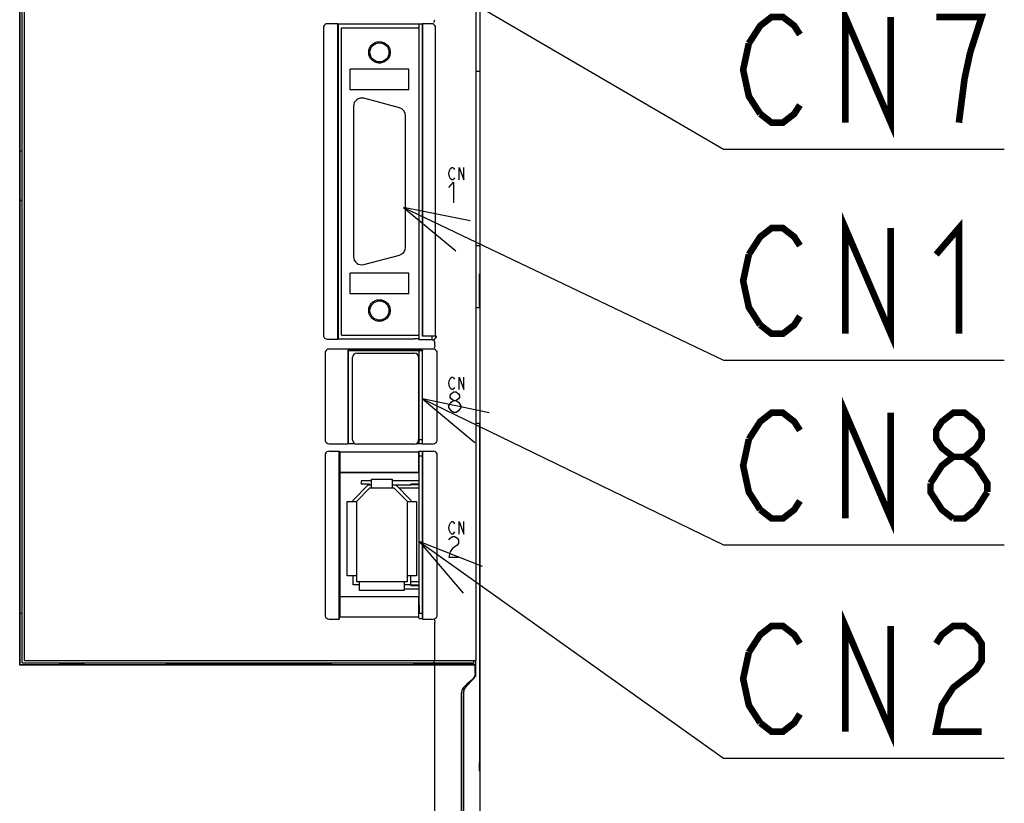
# Model space of a CAD drawing. Extents: x 0 to 1680, y 0 to 1188.
# Tile 14 of 31: x 949 to 1069, y 643 to 738. Entities that reach past the tile are written whole.
import ezdxf

# ---------------------------------------------------------------- set-up
doc = ezdxf.new("R2010")
doc.units = 0
doc.header["$LTSCALE"] = 92.4
doc.linetypes.add('HIDDEN', pattern=[0.2, 0.1, -0.1])
doc.layers.get('0').update_dxf_attribs({"linetype": 'CONTINUOUS'})
for name, color, linetype in [('ALL_AXIS', 7, 'CONTINUOUS'), ('ALL_CURVE', 7, 'CONTINUOUS'), ('ALL_FEATURES', 7, 'CONTINUOUS'), ('ALL_NOTE', 7, 'CONTINUOUS'), ('DEFAULT_2', 8, 'HIDDEN')]:
    doc.layers.add(name, color=color, linetype=linetype)

msp = doc.modelspace()

# ---------------------------------------------------------------- linework, layer by layer
at = {"color": 7, "linetype": 'CONTINUOUS'}
for p, q in [((991.85, 682.05), (990.58, 682.05)), ((997.6, 682.05), (994.35, 682.05)), ((997.6, 681.65), (996.6, 681.65)), ((997.6, 681.55), (996.6, 681.55)), ((996.6, 669.45), (997.6, 669.45)), ((995.8, 668.95), (997.6, 668.95)), ((996.6, 669.35), (997.6, 669.35))]:
    msp.add_line(p, q, dxfattribs=at)
at = {"layer": 'ALL_AXIS', "color": 7, "linetype": 'CONTINUOUS'}
for p, q in [((949.5, 660), (949.5, 821.7)), ((949.8, 660.3), (949.8, 822)), ((1004.5, 660.3), (1004.5, 801.388)), ((997.6, 736.9), (997.6, 737.36)), ((995.209, 727.214), (990.909, 728.366)), ((989.65, 727.4), (989.65, 709.2)), ((995.95, 710.352), (995.95, 726.248)), ((990.909, 708.234), (995.209, 709.386)), ((997.6, 699.1), (997.6, 699.7)), ((999.2, 699.1), (999.2, 699.544)), ((989.55, 687), (989.55, 697)), ((990.05, 697.5), (997.05, 697.5)), ((997.55, 697), (997.55, 687)), ((997.6, 696.905), (997.55, 696.905)), ((997.6, 686.55), (997.6, 697.8)), ((997.05, 686.5), (990.05, 686.5)), ((997.6, 687.095), (997.55, 687.095)), ((997.6, 687.05), (998, 687.05)), ((997.6, 666), (997.6, 685.602)), ((997.6, 685.05), (998, 685.05)), ((997.6, 666), (998, 666)), ((999.5, 660.3), (999.5, 664.918)), ((949.5, 660), (1004.2, 660)), ((949.8, 660.3), (1004.5, 660.3)), ((978.1, 660), (978.1, 659.8)), ((981.5, 660), (981.5, 659.8)), ((999.442, 660), (999.442, 660.3)), ((1004.2, 660.3), (1004.2, 660))]:
    msp.add_line(p, q, dxfattribs=at)
for centre, radius, start, end in [((990.65, 727.4), 1, 75, 180), ((994.95, 726.248), 1, 0, 75), ((994.95, 710.352), 1, 285, 360), ((990.65, 709.2), 1, 180, 285), ((990.05, 697), 0.5, 90, 180), ((997.05, 697), 0.5, 0, 90), ((990.05, 687), 0.5, 180, 270), ((997.05, 687), 0.5, 270, 360)]:
    msp.add_arc(centre, radius, start, end, dxfattribs=at)
at = {"layer": 'ALL_CURVE', "color": 4, "linetype": 'CONTINUOUS'}
for p, q in [((1001.205, 719.25), (1001.275, 719.625)), ((1001.275, 719.625), (1001.414, 719.875)), ((1001.414, 719.875), (1001.553, 720)), ((1001.553, 720), (1001.693, 720)), ((1001.693, 720), (1001.832, 719.875)), ((1001.832, 719.875), (1001.902, 719.75)), ((1002.459, 718.5), (1002.459, 720)), ((1002.459, 720), (1003.016, 718.5)), ((1003.016, 718.5), (1003.016, 720)), ((1001.275, 718.875), (1001.205, 719.25)), ((1001.414, 718.625), (1001.275, 718.875)), ((1001.553, 718.5), (1001.414, 718.625)), ((1001.693, 718.5), (1001.553, 718.5)), ((1001.832, 718.625), (1001.693, 718.5)), ((1001.902, 718.75), (1001.832, 718.625)), ((1001.205, 717.575), (1001.786, 718.2)), ((1001.786, 718.2), (1001.786, 715.7)), ((1001.275, 694.225), (1001.414, 694.475)), ((1001.414, 694.475), (1001.553, 694.6)), ((1001.553, 694.6), (1001.693, 694.6)), ((1001.693, 694.6), (1001.832, 694.475)), ((1001.832, 694.475), (1001.902, 694.35)), ((1002.459, 693.1), (1002.459, 694.6)), ((1002.459, 694.6), (1003.016, 693.1)), ((1003.016, 693.1), (1003.016, 694.6)), ((1001.205, 693.85), (1001.275, 694.225)), ((1001.275, 693.475), (1001.205, 693.85)), ((1001.414, 693.225), (1001.275, 693.475)), ((1001.902, 693.35), (1001.832, 693.225)), ((1001.35, 692.383), (1001.495, 692.592)), ((1001.35, 692.175), (1001.35, 692.383)), ((1001.495, 691.967), (1001.35, 692.175)), ((1001.553, 693.1), (1001.414, 693.225)), ((1001.495, 692.592), (1001.786, 692.8)), ((1001.693, 693.1), (1001.553, 693.1)), ((1001.832, 693.225), (1001.693, 693.1)), ((1001.786, 692.8), (1002.076, 692.8)), ((1002.076, 692.8), (1002.366, 692.592)), ((1002.366, 692.592), (1002.511, 692.383)), ((1002.511, 692.175), (1002.366, 691.967)), ((1002.511, 692.383), (1002.511, 692.175)), ((1001.205, 691.133), (1001.495, 691.55)), ((1001.205, 690.925), (1001.205, 691.133)), ((1001.495, 690.508), (1001.205, 690.925)), ((1001.786, 691.758), (1001.495, 691.967)), ((1001.495, 691.55), (1001.786, 691.758)), ((1001.786, 691.758), (1002.076, 691.758)), ((1002.366, 691.967), (1002.076, 691.758)), ((1002.076, 691.758), (1002.366, 691.55)), ((1002.366, 691.55), (1002.656, 691.133)), ((1002.656, 690.925), (1002.366, 690.508)), ((1002.656, 691.133), (1002.656, 690.925)), ((1001.786, 690.3), (1001.495, 690.508)), ((1002.076, 690.3), (1001.786, 690.3)), ((1002.366, 690.508), (1002.076, 690.3)), ((1001.205, 676.35), (1001.275, 676.725)), ((1001.275, 676.725), (1001.414, 676.975)), ((1001.414, 676.975), (1001.553, 677.1)), ((1001.553, 677.1), (1001.693, 677.1)), ((1001.693, 677.1), (1001.832, 676.975)), ((1001.832, 676.975), (1001.902, 676.85)), ((1002.459, 675.6), (1002.459, 677.1)), ((1002.459, 677.1), (1003.016, 675.6)), ((1003.016, 675.6), (1003.016, 677.1)), ((1001.275, 675.975), (1001.205, 676.35)), ((1001.414, 675.725), (1001.275, 675.975)), ((1001.553, 675.6), (1001.414, 675.725)), ((1001.693, 675.6), (1001.553, 675.6)), ((1001.832, 675.725), (1001.693, 675.6)), ((1001.902, 675.85), (1001.832, 675.725)), ((1001.205, 674.883), (1001.35, 675.092)), ((1001.35, 675.092), (1001.64, 675.3)), ((1001.64, 675.3), (1001.931, 675.3)), ((1002.221, 674.258), (1001.64, 673.842)), ((1001.931, 675.3), (1002.221, 675.092)), ((1002.221, 675.092), (1002.366, 674.883)), ((1002.366, 674.467), (1002.221, 674.258)), ((1002.366, 674.883), (1002.366, 674.467)), ((1001.35, 673.425), (1001.205, 672.8)), ((1001.64, 673.842), (1001.35, 673.425)), ((1001.205, 672.8), (1002.366, 672.8))]:
    msp.add_line(p, q, dxfattribs=at)
at = {"layer": 'ALL_FEATURES', "color": 7, "linetype": 'CONTINUOUS'}
for p, q in [((1005, 571.991), (1005, 782.009)), ((949.212, 719.053), (949.211, 762.517)), ((986, 736.9), (986, 699.7)), ((987.765, 737.4), (986.5, 737.4)), ((987.765, 699.2), (987.765, 737.4)), ((987.765, 737.4), (987.8, 737.36)), ((998, 737.36), (987.8, 737.36)), ((987.8, 737.36), (987.8, 699.24)), ((988.2, 736.9), (997.6, 736.9)), ((988.2, 699.7), (988.2, 736.9)), ((997.6, 699.7), (997.6, 736.9)), ((998, 737.36), (998.035, 737.4)), ((998, 737.36), (998, 699.561)), ((999.1, 737.4), (998.035, 737.4)), ((998.035, 699.544), (998.035, 737.4)), ((999.6, 699.544), (999.6, 736.9)), ((996.35, 731.9), (989.25, 731.9)), ((989.25, 729.4), (989.25, 731.9)), ((996.35, 729.4), (996.35, 731.9)), ((1005, 731.6), (1004.5, 731.6)), ((996.35, 729.4), (989.25, 729.4)), ((949.5, 721.965), (949.211, 721.965)), ((949.215, 718.707), (949.212, 719.053)), ((949.222, 718.479), (949.22, 718.483)), ((949.226, 718.107), (949.225, 718.329)), ((949.226, 716), (949.226, 718.107)), ((949.226, 716), (949.209, 715.965)), ((949.209, 666.035), (949.209, 715.965)), ((949.5, 715.965), (949.209, 715.965)), ((949.5, 716), (949.226, 716)), ((1005, 710.5), (1004.5, 710.5)), ((996.35, 707.2), (989.25, 707.2)), ((989.25, 704.7), (989.25, 707.2)), ((996.35, 704.7), (996.35, 707.2)), ((1005, 707.2), (1004.926, 707.052)), ((1004.926, 707), (1005, 707)), ((996.35, 704.7), (989.25, 704.7)), ((1005, 703), (1004.5, 703)), ((987.765, 699.2), (987.8, 699.24)), ((987.8, 699.24), (997.039, 699.24)), ((988.2, 699.7), (997.6, 699.7)), ((997.548, 699.22), (997.039, 699.24)), ((998, 699.561), (998.035, 699.544)), ((999.6, 699.544), (998.035, 699.544)), ((999.6, 699.544), (999.7, 699.5)), ((999.7, 699.5), (999.7, 699.6)), ((986.5, 699.2), (987.765, 699.2)), ((997.548, 699.22), (997.6, 699.1)), ((999.2, 699.1), (997.6, 699.1)), ((999.5, 698.466), (999.5, 698.717)), ((986.2, 697.504), (986.2, 687.031)), ((999.304, 698), (986.696, 698)), ((998.017, 697.817), (988.983, 697.817)), ((988.983, 697.817), (989, 697.8)), ((988.983, 697.817), (988.983, 686.533)), ((998, 697.8), (989, 697.8)), ((989, 697.8), (989, 686.55)), ((998.017, 697.817), (998, 697.8)), ((998, 686.55), (998, 697.8)), ((998.017, 686.533), (998.017, 697.817)), ((999.8, 687.031), (999.8, 697.504)), ((997.6, 695.735), (997.55, 695.735)), ((997.6, 694.855), (997.55, 694.855)), ((997.6, 692.32), (997.55, 692.32)), ((997.6, 691.68), (997.55, 691.68)), ((997.6, 689.145), (997.55, 689.145)), ((1005, 689), (1004.5, 689)), ((1004.909, 689), (1004.909, 647.947)), ((997.6, 688.265), (997.55, 688.265)), ((986.703, 686.533), (988.983, 686.533)), ((988.983, 686.533), (989, 686.55)), ((989, 686.55), (989.863, 686.55)), ((997.237, 686.55), (998, 686.55)), ((998.017, 686.533), (998, 686.55)), ((998.017, 686.533), (999.297, 686.533)), ((986.2, 685.138), (986.2, 665.797)), ((986.703, 685.637), (987.913, 685.637)), ((987.913, 685.637), (987.983, 685.567)), ((987.913, 665.3), (987.913, 685.637)), ((987.983, 685.567), (997.548, 685.567)), ((987.983, 685.567), (987.983, 683.067)), ((997.583, 685.602), (997.548, 685.567)), ((997.548, 685.567), (997.548, 683.067)), ((997.983, 685.602), (997.583, 685.602)), ((997.983, 685.602), (998.017, 685.637)), ((998, 685.62), (998, 665.367)), ((998.017, 685.637), (999.297, 685.637)), ((998.017, 665.3), (998.017, 685.637)), ((999.8, 665.797), (999.8, 685.138)), ((987.983, 683.067), (997.548, 683.067)), ((987.983, 683.067), (988, 683.05)), ((997.53, 683.05), (988, 683.05)), ((988, 683.05), (988, 668.05)), ((997.53, 683.05), (997.548, 683.067)), ((989.6, 679.716), (991.434, 681.55)), ((990.58, 682.05), (990.58, 681.65)), ((991.58, 681.65), (990.58, 681.65)), ((991.434, 681.55), (991.85, 681.55)), ((991.58, 681.65), (991.58, 681.55)), ((991.85, 682.25), (994.35, 682.25)), ((991.85, 681.15), (991.85, 682.25)), ((994.35, 682.25), (994.35, 681.15)), ((994.35, 681.55), (996.6, 681.55)), ((994.766, 681.55), (996.6, 679.716)), ((996.6, 681.55), (996.6, 681.65)), ((991.6, 681.15), (990, 679.55)), ((994.6, 681.15), (991.6, 681.15)), ((996.2, 679.55), (994.6, 681.15)), ((997.6, 681.15), (995.166, 681.15)), ((988.9, 679.55), (990, 679.55)), ((988.9, 670.55), (988.9, 679.55)), ((989.6, 679.55), (989.6, 679.716)), ((990, 679.55), (990, 669.85)), ((996.2, 679.55), (997.3, 679.55)), ((996.2, 669.85), (996.2, 679.55)), ((996.6, 679.716), (996.6, 679.55)), ((997.3, 679.55), (997.3, 670.55)), ((990, 670.55), (988.9, 670.55)), ((989.6, 669.45), (989.6, 670.55)), ((990.4, 669.45), (989.6, 669.45)), ((990, 669.85), (996.2, 669.85)), ((990.4, 668.75), (990.4, 669.85)), ((995.8, 669.85), (995.8, 668.75)), ((996.6, 669.45), (995.8, 669.45)), ((997.3, 670.55), (996.2, 670.55)), ((996.6, 669.35), (996.6, 670.55)), ((996.6, 669.85), (997.6, 669.85)), ((995.8, 668.75), (990.4, 668.75)), ((987.983, 668.033), (988, 668.05)), ((987.983, 668.033), (997.548, 668.033)), ((987.983, 668.033), (987.983, 665.567)), ((988, 668.05), (997.53, 668.05)), ((997.53, 668.05), (997.548, 668.033)), ((997.548, 668.033), (997.548, 665.567)), ((949.209, 666.035), (949.5, 666.035)), ((949.226, 666), (949.209, 666.035)), ((949.226, 666), (949.5, 666)), ((949.226, 659.783), (949.226, 666)), ((986.7, 665.3), (987.913, 665.3)), ((987.913, 665.3), (987.983, 665.567)), ((987.983, 665.567), (997.548, 665.567)), ((997.6, 665.367), (997.548, 665.567)), ((997.6, 665.367), (998, 665.367)), ((998, 665.367), (998.017, 665.3)), ((998.017, 665.3), (999.3, 665.3)), ((957, 659.8), (957, 660)), ((957.026, 659.787), (957.026, 660)), ((966.974, 659.787), (966.974, 660)), ((967, 659.8), (967, 660)), ((982.34, 659.8), (982.34, 660)), ((987, 659.8), (987, 660)), ((987.026, 659.787), (987.026, 660)), ((996.974, 659.787), (996.974, 660)), ((997, 659.8), (997, 660)), ((1004.434, 659.8), (997.002, 659.93)), ((998.4, 660), (998.4, 659.905)), ((1002.3, 660), (1002.3, 659.837)), ((1002.5, 659.941), (1003.761, 659.985)), ((1002.5, 659.834), (1002.5, 659.941)), ((1003.129, 659.823), (1003.129, 659.963)), ((1004.434, 660.3), (1004.434, 658.3)), ((949.2, 659.73), (949.226, 659.783)), ((999.5, 659.73), (949.2, 659.73)), ((949.226, 659.809), (954, 659.809)), ((949.226, 659.783), (954, 659.783)), ((955, 659.8), (954, 659.809)), ((954, 659.783), (954, 659.809)), ((955, 659.8), (954, 659.783)), ((957, 659.8), (955, 659.8)), ((957, 659.8), (957.026, 659.787)), ((957.026, 659.787), (966.974, 659.787)), ((966.974, 659.787), (967, 659.8)), ((987, 659.8), (967, 659.8)), ((987, 659.8), (987.026, 659.787)), ((987.026, 659.787), (996.974, 659.787)), ((996.974, 659.787), (997, 659.8)), ((1004.4, 659.8), (997, 659.8)), ((999.5, 659.73), (1004.4, 659.765)), ((999.5, 597), (999.5, 659.73)), ((1004.4, 658.741), (1004.4, 659.8)), ((1004.416, 658.51), (1004.434, 658.699)), ((1003.269, 657.088), (1004.131, 658.012)), ((1003.285, 657.089), (1004.16, 658.011)), ((1004.245, 658.16), (1004.131, 658.012)), ((1004.16, 658.011), (1004.276, 658.16)), ((1002.744, 595.138), (1002.744, 656.357)), ((1003, 632.5), (1003, 656.406)), ((1003.01, 656.401), (1003.028, 656.59)), ((1003.01, 633), (1003.01, 656.401)), ((1003.168, 656.94), (1003.285, 657.089)), ((1004.911, 647.522), (1004.909, 647.947)), ((1004.913, 647.336), (1004.911, 647.522)), ((1004.926, 647), (1005, 647)), ((1005, 646.8), (1004.926, 646.948))]:
    msp.add_line(p, q, dxfattribs=at)
at = {"layer": 'ALL_FEATURES', "color": 1, "linetype": 'CONTINUOUS'}
msp.add_line((997.6, 667), (997.6, 666), dxfattribs=at)
at = {"layer": 'ALL_FEATURES', "color": 7, "linetype": 'CONTINUOUS'}
for points in [[(949.209, 821.738), (949.206, 821.7), (949.204, 821.598), (949.203, 821.439), (949.201, 821.233), (949.2, 659.73)], [(999.385, 737.579), (999.41, 737.601), (999.44, 737.66), (999.471, 737.751), (999.498, 737.861)], [(999.498, 737.861), (999.499, 737.868), (999.5, 737.875), (999.5, 737.883)], [(986.5, 737.4), (986.345, 737.376), (986.206, 737.305), (986.095, 737.194), (986.024, 737.055), (986, 736.9)], [(999.6, 736.9), (999.576, 737.055), (999.505, 737.194), (999.394, 737.305), (999.255, 737.376), (999.1, 737.4)], [(949.22, 718.483), (949.218, 718.511), (949.216, 718.587), (949.215, 718.707)], [(949.225, 718.329), (949.224, 718.409), (949.223, 718.46), (949.222, 718.479)], [(1004.909, 703), (1004.91, 706.27), (1004.911, 706.478), (1004.913, 706.664)], [(1004.913, 706.664), (1004.916, 706.822), (1004.919, 706.943), (1004.922, 707.021), (1004.926, 707.052)], [(986, 699.7), (986.024, 699.545), (986.095, 699.406), (986.206, 699.295), (986.345, 699.224), (986.5, 699.2)], [(999.2, 699.1), (999.337, 699.119), (999.462, 699.174), (999.568, 699.261), (999.646, 699.373), (999.7, 699.5)], [(999.385, 699.021), (999.41, 698.999), (999.44, 698.94), (999.471, 698.849), (999.498, 698.739)], [(999.5, 698.463), (999.494, 698.357), (999.481, 698.265), (999.463, 698.198), (999.442, 698.165)], [(999.5, 698.717), (999.5, 698.725), (999.499, 698.732), (999.498, 698.739)], [(986.696, 698), (986.541, 697.976), (986.403, 697.906), (986.294, 697.797), (986.224, 697.659), (986.2, 697.504)], [(999.8, 697.504), (999.776, 697.659), (999.706, 697.797), (999.597, 697.906), (999.459, 697.976), (999.304, 698)], [(986.2, 687.031), (986.224, 686.878), (986.295, 686.739), (986.406, 686.629), (986.547, 686.557), (986.703, 686.533)], [(999.297, 686.533), (999.453, 686.557), (999.594, 686.629), (999.705, 686.739), (999.776, 686.878), (999.8, 687.031)], [(986.703, 685.637), (986.547, 685.613), (986.406, 685.541), (986.295, 685.431), (986.224, 685.292), (986.2, 685.138)], [(999.8, 685.138), (999.776, 685.292), (999.705, 685.431), (999.594, 685.541), (999.453, 685.613), (999.297, 685.637)], [(986.2, 665.797), (986.224, 665.643), (986.295, 665.505), (986.405, 665.395), (986.544, 665.325), (986.7, 665.3)], [(999.3, 665.3), (999.456, 665.325), (999.595, 665.395), (999.705, 665.505), (999.776, 665.643), (999.8, 665.797)], [(999.442, 665.219), (999.463, 665.191), (999.482, 665.125), (999.495, 665.03), (999.5, 664.919)], [(1004.4, 658.741), (1004.39, 658.601), (1004.361, 658.464), (1004.313, 658.333), (1004.248, 658.212), (1004.168, 658.101), (1004.073, 658.003)], [(1004.073, 658.003), (1003.408, 657.399), (1003.074, 657.098)], [(1004.382, 658.507), (1004.33, 658.328), (1004.245, 658.16)], [(1004.276, 658.16), (1004.363, 658.328), (1004.416, 658.51)], [(1003.074, 657.098), (1002.978, 656.998), (1002.896, 656.886), (1002.831, 656.763), (1002.783, 656.632), (1002.754, 656.496), (1002.744, 656.357)], [(1003.269, 657.088), (1003.155, 656.94), (1003.07, 656.772), (1003.018, 656.593), (1003, 656.406)], [(1003.028, 656.59), (1003.081, 656.772), (1003.168, 656.94)], [(1004.926, 646.948), (1004.922, 646.979), (1004.919, 647.057), (1004.916, 647.178), (1004.913, 647.336)]]:
    msp.add_lwpolyline(points, dxfattribs=at)
at = {"layer": 'ALL_FEATURES', "color": 1, "linetype": 'CONTINUOUS', "const_width": 0.168}
for points in [[(997.6, 736.9), (997.6, 737.36)], [(997.6, 699.1), (997.6, 699.7)], [(997.6, 686.55), (997.6, 697.8)], [(997.6, 667), (997.6, 685.602)]]:
    msp.add_lwpolyline(points, dxfattribs=at)
at = {"layer": 'ALL_FEATURES', "color": 7, "linetype": 'CONTINUOUS'}
for centre in [(992.8, 733.93), (992.8, 702.67)]:
    msp.add_circle(centre, 1.154, dxfattribs=at)
at = {"layer": 'ALL_NOTE', "color": 2, "linetype": 'CONTINUOUS'}
for p, q in [((997.6, 743.724), (1034.5, 722.215)), ((1034.5, 722.215), (1035.5, 722.215)), ((1035.5, 722.215), (1068.524, 722.215)), ((995.7, 715.149), (1034.5, 696.651)), ((1034.5, 696.651), (1035.5, 696.651)), ((1035.5, 696.651), (1068.524, 696.651)), ((998.017, 691.989), (1034.5, 674.281)), ((997.6, 674.687), (1034.5, 648.468)), ((1034.5, 674.281), (1035.5, 674.281)), ((1035.5, 674.281), (1068.524, 674.281)), ((1034.5, 648.468), (1035.5, 648.468)), ((1035.5, 648.468), (1068.524, 648.468))]:
    msp.add_line(p, q, dxfattribs=at)
at = {"layer": 'ALL_NOTE', "color": 2, "linetype": 'CONTINUOUS', "const_width": 0.8}
for points in [[(1049.26, 725.415), (1049.26, 738.215), (1054.764, 725.415), (1054.764, 738.215)], [(1037.564, 735.015), (1038.94, 737.149), (1040.316, 738.215), (1041.692, 738.215), (1043.068, 737.149), (1043.756, 736.082)], [(1064.396, 733.949), (1065.772, 738.215), (1060.268, 738.215)], [(1038.94, 726.482), (1037.564, 728.615), (1036.876, 731.815), (1037.564, 735.015)], [(1063.02, 725.415), (1063.708, 730.749), (1064.396, 733.949)], [(1043.756, 727.549), (1043.068, 726.482), (1041.692, 725.415), (1040.316, 725.415), (1038.94, 726.482)], [(1049.26, 699.851), (1049.26, 712.651), (1054.764, 699.851), (1054.764, 712.651)], [(1060.268, 709.451), (1063.02, 712.651), (1063.02, 699.851)], [(1037.564, 709.451), (1038.94, 711.584), (1040.316, 712.651), (1041.692, 712.651), (1043.068, 711.584), (1043.756, 710.518)], [(1038.94, 700.918), (1037.564, 703.051), (1036.876, 706.251), (1037.564, 709.451)], [(1043.756, 701.984), (1043.068, 700.918), (1041.692, 699.851), (1040.316, 699.851), (1038.94, 700.918)], [(1049.26, 677.481), (1049.26, 690.281), (1054.764, 677.481), (1054.764, 690.281)], [(1037.564, 687.081), (1038.94, 689.214), (1040.316, 690.281), (1041.692, 690.281), (1043.068, 689.214), (1043.756, 688.147)], [(1062.332, 684.947), (1060.956, 686.014), (1060.268, 687.081), (1060.268, 688.147), (1060.956, 689.214), (1062.332, 690.281), (1063.708, 690.281), (1065.084, 689.214), (1065.772, 688.147), (1065.772, 687.081), (1065.084, 686.014), (1063.708, 684.947)], [(1038.94, 678.547), (1037.564, 680.681), (1036.876, 683.881), (1037.564, 687.081)], [(1059.58, 681.747), (1060.956, 683.881), (1062.332, 684.947), (1063.708, 684.947), (1065.084, 683.881), (1065.772, 682.814), (1066.46, 681.747), (1066.46, 680.681)], [(1062.332, 677.481), (1060.956, 678.547), (1060.268, 679.614), (1059.58, 680.681), (1059.58, 681.747)], [(1066.46, 680.681), (1065.084, 678.547), (1063.708, 677.481), (1062.332, 677.481)], [(1043.756, 679.614), (1043.068, 678.547), (1041.692, 677.481), (1040.316, 677.481), (1038.94, 678.547)], [(1049.26, 651.668), (1049.26, 664.468), (1054.764, 651.668), (1054.764, 664.468)], [(1037.564, 661.268), (1038.94, 663.401), (1040.316, 664.468), (1041.692, 664.468), (1043.068, 663.401), (1043.756, 662.334)], [(1060.268, 662.334), (1060.956, 663.401), (1062.332, 664.468), (1063.708, 664.468), (1065.084, 663.401), (1065.772, 662.334), (1065.772, 660.201), (1065.084, 659.134), (1063.708, 658.068), (1062.332, 657.001), (1060.956, 654.868), (1060.268, 651.668), (1065.772, 651.668)], [(1038.94, 652.734), (1037.564, 654.868), (1036.876, 658.068), (1037.564, 661.268)], [(1043.756, 653.801), (1043.068, 652.734), (1041.692, 651.668), (1040.316, 651.668), (1038.94, 652.734)]]:
    msp.add_lwpolyline(points, dxfattribs=at)
at = {"layer": 'ALL_NOTE', "color": 2, "linetype": 'CONTINUOUS'}
for points in [[(1003.782, 713.512), (995.7, 715.149), (1002.061, 709.901)], [(1006.088, 690.295), (998.017, 691.989), (1004.341, 686.697)], [(1005.28, 671.684), (997.6, 674.687), (1002.963, 668.423)]]:
    msp.add_lwpolyline(points, dxfattribs=at)
at = {"layer": 'DEFAULT_2', "color": 8, "linetype": 'HIDDEN'}
for centre in [(992.8, 733.93), (992.8, 702.67)]:
    msp.add_circle(centre, 1.3, dxfattribs=at)

doc.saveas('drawing.dxf')
